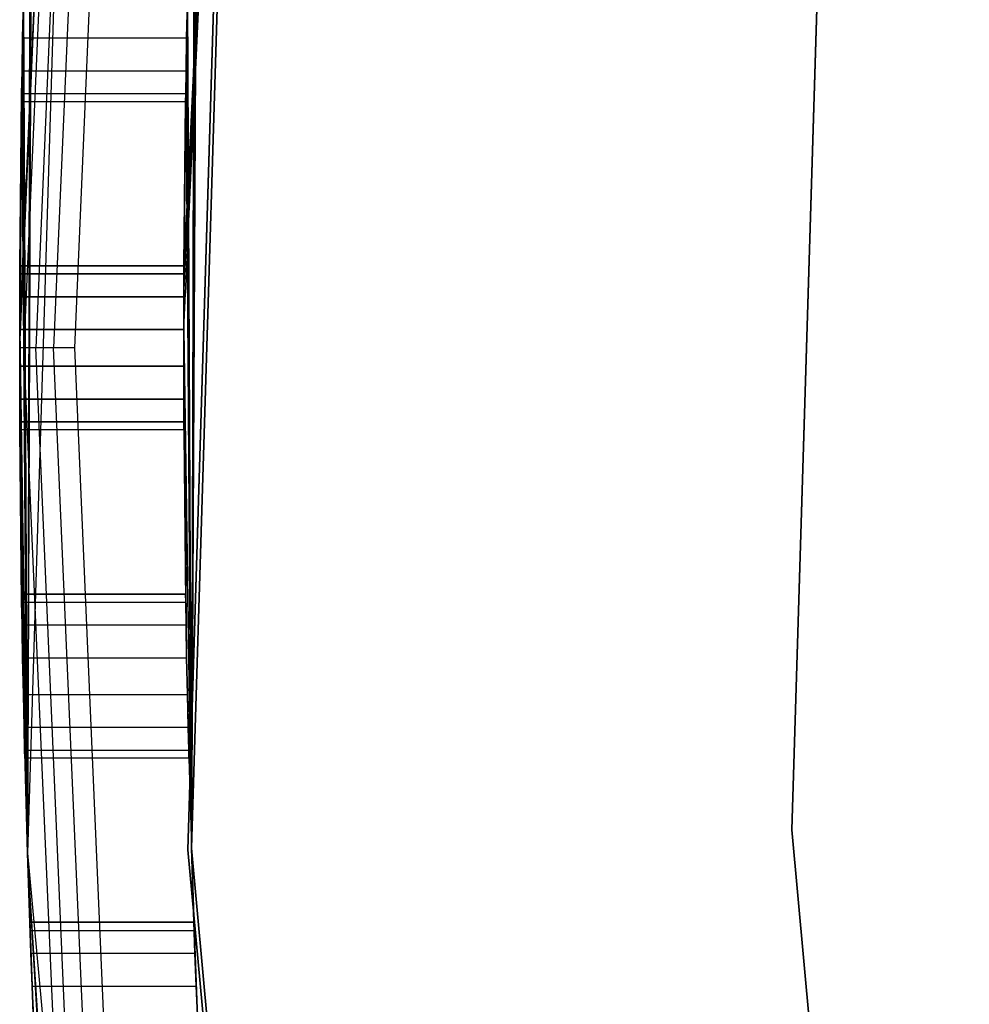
# Model space of a CAD drawing. Extents: x -12.6 to 17.4, y -15 to 15.
# Tile 9 of 27: x -12.55 to -11.682, y -0.6 to 0.3. Entities that reach past the tile are written whole.
import ezdxf

# ---------------------------------------------------------------- set-up
doc = ezdxf.new("R2010")
doc.units = 0
doc.header["$LTSCALE"] = 2.54
doc.layers.get('0').update_dxf_attribs({"color": 13, "linetype": 'CONTINUOUS'})

# ---------------------------------------------------------------- blocks, each defined once
blk = doc.blocks.new('Z_O_ENIE_LID_ROUND_LED_50W')
at = {"color": 0}
for p, q in [((0.21398, 1.38403, 0.44733), (0.15711, -0.46193, 0.44733)), ((0.21398, 1.38403, 0.44733), (0.15711, -0.46193, 0.44733)), ((0.3, 0.01669, 1.99807), (0.36334, 1.37019, 2.34733)), ((0.3, 0.01669, 1.99807), (0.36334, 1.37019, 2.34733)), ((0.30007, 0.04676, 1.98359), (0.36334, 1.37019, 2.34733)), ((0.30007, 0.04676, 1.98359), (0.36334, 1.37019, 2.34733)), ((0.30015, 0.06757, 1.95749), (0.36334, 1.37019, 2.34733)), ((0.30015, 0.06757, 1.95749), (0.36334, 1.37019, 2.34733)), ((0.30269, 0.28331, 1.99807), (0.36334, 1.37019, 2.34733)), ((0.30269, 0.28331, 1.99807), (0.36334, 1.37019, 2.34733)), ((0.30704, -0.45731, 0.44733), (0.36334, 1.37019, 0.44733)), ((0.36334, 1.37019, 2.34733), (0.30704, -0.45731, 2.34733)), ((0.30704, -0.45731, 2.54733), (0.36334, 1.37019, 2.54733)), ((0.36334, 1.37019, 4.84733), (0.30704, -0.45731, 4.84733)), ((0.36334, 1.37019, 4.84733), (0.30704, -0.45731, 4.84733)), ((0.30704, -0.45731, 0.44733), (0.36334, 1.37019, 0.44733)), ((0.30704, -0.45731, 2.54733), (0.36334, 1.37019, 2.54733)), ((0.36334, 1.37019, 2.34733), (0.30704, -0.45731, 2.34733)), ((0.856, -0.44037, 4.59046), (0.91022, 1.31944, 4.59046)), ((0.91022, 1.31944, 3.29046), (0.856, -0.44037, 3.29046)), ((0.856, -0.44037, 4.59046), (0.91022, 1.31944, 4.59046)), ((0.91022, 1.31944, 3.29046), (0.856, -0.44037, 3.29046)), ((0.14999, 0, 4.79733), (0.20707, 1.30734, 4.79733)), ((0.14999, 0, 4.79733), (0.20707, 1.30734, 4.79733)), ((0.15, 0.01669, 1.99807), (0.20707, 1.30734, 4.79733)), ((0.15, 0.01669, 1.99807), (0.20707, 1.30734, 4.79733)), ((0.15267, 0.28331, 1.99807), (0.20707, 1.30734, 4.79733)), ((0.15267, 0.28331, 1.99807), (0.20707, 1.30734, 4.79733)), ((0.21086, 1.307, 4.81646), (0.1538, 0, 4.81646)), ((0.21086, 1.307, 4.81646), (0.1538, 0, 4.81646)), ((0.22166, 1.30606, 4.83268), (0.16464, 0, 4.83268)), ((0.22166, 1.30606, 4.83268), (0.16464, 0, 4.83268)), ((0.23782, 1.30465, 4.84352), (0.18086, 0, 4.84352)), ((0.23782, 1.30465, 4.84352), (0.18086, 0, 4.84352)), ((0.25688, 1.30298, 4.84733), (0.19999, 0, 4.84733)), ((0.25688, 1.30298, 4.84733), (0.19999, 0, 4.84733)), ((0.3128, 0.61669, 0.87421), (0.30704, -0.45731, 0.44733)), ((0.3128, 0.61669, 0.87421), (0.30704, -0.45731, 0.44733)), ((0.16134, 0.58331, 0.87421), (0.15711, -0.46193, 0.44733)), ((0.16134, 0.58331, 0.87421), (0.15711, -0.46193, 0.44733)), ((0.31145, 0.58331, 0.87421), (0.30704, -0.45731, 0.44733)), ((0.31145, 0.58331, 0.87421), (0.30704, -0.45731, 0.44733)), ((0.1602, 0.55324, 0.88869), (0.15711, -0.46193, 0.44733)), ((0.1602, 0.55324, 0.88869), (0.15711, -0.46193, 0.44733)), ((0.30704, -0.45731, 0.44733), (0.3103, 0.55324, 0.88869)), ((0.30704, -0.45731, 0.44733), (0.3103, 0.55324, 0.88869)), ((0.15945, 0.53243, 0.91479), (0.15711, -0.46193, 0.44733)), ((0.15945, 0.53243, 0.91479), (0.15711, -0.46193, 0.44733)), ((0.30954, 0.53243, 0.91479), (0.30704, -0.45731, 0.44733)), ((0.30954, 0.53243, 0.91479), (0.30704, -0.45731, 0.44733)), ((0.15267, 0.28331, 0.87421), (0.15334, 0.31669, 0.87421)), ((0.15334, 0.31669, 1.99807), (0.15267, 0.28331, 1.99807)), ((0.15334, 0.31669, 1.99807), (0.15267, 0.28331, 1.99807)), ((0.15267, 0.28331, 0.87421), (0.15334, 0.31669, 0.87421)), ((0.15334, 0.31669, 0.87421), (0.15711, -0.46193, 0.44733)), ((0.15334, 0.31669, 0.87421), (0.15711, -0.46193, 0.44733)), ((0.30337, 0.31669, 0.87421), (0.30269, 0.28331, 0.87421)), ((0.30269, 0.28331, 1.99807), (0.30337, 0.31669, 1.99807)), ((0.30269, 0.28331, 1.99807), (0.30337, 0.31669, 1.99807)), ((0.30337, 0.31669, 0.87421), (0.30269, 0.28331, 0.87421)), ((0.30337, 0.31669, 0.87421), (0.30704, -0.45731, 0.44733)), ((0.30337, 0.31669, 0.87421), (0.30704, -0.45731, 0.44733)), ((0.15213, 0.25324, 0.88869), (0.15267, 0.28331, 0.87421)), ((0.15267, 0.28331, 1.99807), (0.15213, 0.25324, 1.98359)), ((0.15267, 0.28331, 1.99807), (0.15213, 0.25324, 1.98359)), ((0.15213, 0.25324, 0.88869), (0.15267, 0.28331, 0.87421)), ((0.15267, 0.28331, 0.87421), (0.15711, -0.46193, 0.44733)), ((0.15267, 0.28331, 0.87421), (0.15711, -0.46193, 0.44733)), ((0.15267, 0.28331, 1.99807), (0.30269, 0.28331, 1.99807)), ((0.15267, 0.28331, 1.99807), (0.30269, 0.28331, 1.99807)), ((0.15267, 0.28331, 0.87421), (0.30269, 0.28331, 0.87421)), ((0.15267, 0.28331, 0.87421), (0.30269, 0.28331, 0.87421)), ((0.30269, 0.28331, 1.99807), (0.30015, 0.06757, 1.95749)), ((0.30269, 0.28331, 1.99807), (0.30015, 0.06757, 1.95749)), ((0.30269, 0.28331, 0.87421), (0.30215, 0.25324, 0.88869)), ((0.30215, 0.25324, 1.98359), (0.30269, 0.28331, 1.99807)), ((0.30215, 0.25324, 1.98359), (0.30269, 0.28331, 1.99807)), ((0.30269, 0.28331, 0.87421), (0.30215, 0.25324, 0.88869)), ((0.30269, 0.28331, 0.87421), (0.30704, -0.45731, 0.44733)), ((0.30269, 0.28331, 0.87421), (0.30704, -0.45731, 0.44733)), ((0.15213, 0.25324, 1.98359), (0.15, 0.01669, 1.99807)), ((0.15213, 0.25324, 1.98359), (0.15, 0.01669, 1.99807)), ((0.15179, 0.23243, 0.91479), (0.15213, 0.25324, 0.88869)), ((0.15213, 0.25324, 1.98359), (0.15179, 0.23243, 1.95749)), ((0.15213, 0.25324, 1.98359), (0.15179, 0.23243, 1.95749)), ((0.15179, 0.23243, 0.91479), (0.15213, 0.25324, 0.88869)), ((0.15213, 0.25324, 0.88869), (0.15711, -0.46193, 0.44733)), ((0.15213, 0.25324, 0.88869), (0.15711, -0.46193, 0.44733)), ((0.15213, 0.25324, 1.98359), (0.30215, 0.25324, 1.98359)), ((0.15213, 0.25324, 1.98359), (0.30215, 0.25324, 1.98359)), ((0.15213, 0.25324, 0.88869), (0.30215, 0.25324, 0.88869)), ((0.15213, 0.25324, 0.88869), (0.30215, 0.25324, 0.88869)), ((0.30215, 0.25324, 1.98359), (0.30015, 0.06757, 1.95749)), ((0.30215, 0.25324, 1.98359), (0.30015, 0.06757, 1.95749)), ((0.30215, 0.25324, 1.98359), (0.30018, 0.075, 1.92495)), ((0.30215, 0.25324, 1.98359), (0.30018, 0.075, 1.92495)), ((0.30215, 0.25324, 0.88869), (0.30181, 0.23243, 0.91479)), ((0.30181, 0.23243, 1.95749), (0.30215, 0.25324, 1.98359)), ((0.30181, 0.23243, 1.95749), (0.30215, 0.25324, 1.98359)), ((0.30215, 0.25324, 0.88869), (0.30181, 0.23243, 0.91479)), ((0.30704, -0.45731, 0.44733), (0.30215, 0.25324, 0.88869)), ((0.30704, -0.45731, 0.44733), (0.30215, 0.25324, 0.88869)), ((0.15, 0.01669, 0.87421), (0.15179, 0.23243, 0.91479)), ((0.15179, 0.23243, 1.95749), (0.15, 0.01669, 1.99807)), ((0.15179, 0.23243, 1.95749), (0.15, 0.01669, 1.99807)), ((0.15, 0.01669, 0.87421), (0.15179, 0.23243, 0.91479)), ((0.15179, 0.23243, 1.95749), (0.15006, 0.04676, 1.98359)), ((0.15006, 0.04676, 0.88869), (0.15179, 0.23243, 0.91479)), ((0.15006, 0.04676, 0.88869), (0.15179, 0.23243, 0.91479)), ((0.15179, 0.23243, 1.95749), (0.15006, 0.04676, 1.98359)), ((0.15015, 0.06757, 0.91479), (0.15179, 0.23243, 0.91479)), ((0.15015, 0.06757, 0.91479), (0.15179, 0.23243, 0.91479)), ((0.15015, 0.06757, 1.95749), (0.15179, 0.23243, 1.95749)), ((0.15015, 0.06757, 1.95749), (0.15179, 0.23243, 1.95749)), ((0.15168, 0.225, 0.94733), (0.15179, 0.23243, 0.91479)), ((0.15179, 0.23243, 1.95749), (0.15168, 0.225, 1.92495)), ((0.15179, 0.23243, 1.95749), (0.15168, 0.225, 1.92495)), ((0.15168, 0.225, 0.94733), (0.15179, 0.23243, 0.91479)), ((0.15179, 0.23243, 0.91479), (0.15711, -0.46193, 0.44733)), ((0.15179, 0.23243, 0.91479), (0.15711, -0.46193, 0.44733)), ((0.15179, 0.23243, 1.95749), (0.30181, 0.23243, 1.95749)), ((0.15179, 0.23243, 1.95749), (0.30181, 0.23243, 1.95749)), ((0.15179, 0.23243, 0.91479), (0.30181, 0.23243, 0.91479)), ((0.15179, 0.23243, 0.91479), (0.30181, 0.23243, 0.91479)), ((0.3, 0.01669, 0.87421), (0.30181, 0.23243, 0.91479)), ((0.3, 0.01669, 0.87421), (0.30181, 0.23243, 0.91479)), ((0.30007, 0.04676, 0.88869), (0.30181, 0.23243, 0.91479)), ((0.30007, 0.04676, 0.88869), (0.30181, 0.23243, 0.91479)), ((0.30015, 0.06757, 0.91479), (0.30181, 0.23243, 0.91479)), ((0.30015, 0.06757, 0.91479), (0.30181, 0.23243, 0.91479)), ((0.30181, 0.23243, 1.95749), (0.30018, 0.075, 1.92495)), ((0.30181, 0.23243, 1.95749), (0.30018, 0.075, 1.92495)), ((0.30181, 0.23243, 0.91479), (0.3017, 0.225, 0.94733)), ((0.3017, 0.225, 1.92495), (0.30181, 0.23243, 1.95749)), ((0.3017, 0.225, 1.92495), (0.30181, 0.23243, 1.95749)), ((0.30181, 0.23243, 0.91479), (0.3017, 0.225, 0.94733)), ((0.30181, 0.23243, 0.91479), (0.30704, -0.45731, 0.44733)), ((0.30181, 0.23243, 0.91479), (0.30704, -0.45731, 0.44733)), ((0.15018, 0.075, 0.94733), (0.15168, 0.225, 0.94733)), ((0.15018, 0.075, 0.94733), (0.15168, 0.225, 0.94733)), ((0.15018, 0.075, 1.92495), (0.15168, 0.225, 1.92495)), ((0.15018, 0.075, 1.92495), (0.15168, 0.225, 1.92495)), ((0.15168, 0.225, 1.92495), (0.15168, 0.225, 0.94733)), ((0.3017, 0.225, 1.92495), (0.15168, 0.225, 1.92495)), ((0.3017, 0.225, 0.94733), (0.15168, 0.225, 0.94733)), ((0.15168, 0.225, 1.92495), (0.15168, 0.225, 0.94733)), ((0.3017, 0.225, 1.92495), (0.15168, 0.225, 1.92495)), ((0.3017, 0.225, 0.94733), (0.15168, 0.225, 0.94733)), ((0.30018, 0.075, 0.94733), (0.3017, 0.225, 0.94733)), ((0.3017, 0.225, 1.92495), (0.30018, 0.075, 1.92495)), ((0.30018, 0.075, 0.94733), (0.3017, 0.225, 0.94733)), ((0.3017, 0.225, 1.92495), (0.30018, 0.075, 1.92495)), ((0.3017, 0.225, 0.94733), (0.3017, 0.225, 1.92495)), ((0.3017, 0.225, 0.94733), (0.3017, 0.225, 1.92495)), ((0.15015, 0.06757, 0.91479), (0.15018, 0.075, 0.94733)), ((0.15018, 0.075, 1.92495), (0.15015, 0.06757, 1.95749)), ((0.15018, 0.075, 1.92495), (0.15015, 0.06757, 1.95749)), ((0.15015, 0.06757, 0.91479), (0.15018, 0.075, 0.94733)), ((0.15018, 0.075, 0.94733), (0.15018, 0.075, 1.92495)), ((0.15018, 0.075, 1.92495), (0.30018, 0.075, 1.92495)), ((0.30018, 0.075, 0.94733), (0.15018, 0.075, 0.94733)), ((0.15018, 0.075, 1.92495), (0.30018, 0.075, 1.92495)), ((0.15018, 0.075, 0.94733), (0.15018, 0.075, 1.92495)), ((0.30018, 0.075, 0.94733), (0.15018, 0.075, 0.94733)), ((0.30018, 0.075, 0.94733), (0.30015, 0.06757, 0.91479)), ((0.30015, 0.06757, 1.95749), (0.30018, 0.075, 1.92495)), ((0.30015, 0.06757, 1.95749), (0.30018, 0.075, 1.92495)), ((0.30018, 0.075, 0.94733), (0.30015, 0.06757, 0.91479)), ((0.30018, 0.075, 1.92495), (0.30018, 0.075, 0.94733)), ((0.30018, 0.075, 1.92495), (0.30018, 0.075, 0.94733)), ((0.15006, 0.04676, 0.88869), (0.15015, 0.06757, 0.91479)), ((0.15015, 0.06757, 1.95749), (0.15006, 0.04676, 1.98359)), ((0.15015, 0.06757, 1.95749), (0.15006, 0.04676, 1.98359)), ((0.15006, 0.04676, 0.88869), (0.15015, 0.06757, 0.91479)), ((0.15015, 0.06757, 1.95749), (0.30015, 0.06757, 1.95749)), ((0.15015, 0.06757, 1.95749), (0.30015, 0.06757, 1.95749)), ((0.30015, 0.06757, 0.91479), (0.15015, 0.06757, 0.91479)), ((0.30015, 0.06757, 0.91479), (0.15015, 0.06757, 0.91479)), ((0.30015, 0.06757, 0.91479), (0.30007, 0.04676, 0.88869)), ((0.30007, 0.04676, 1.98359), (0.30015, 0.06757, 1.95749)), ((0.30007, 0.04676, 1.98359), (0.30015, 0.06757, 1.95749)), ((0.30015, 0.06757, 0.91479), (0.30007, 0.04676, 0.88869)), ((0.15006, 0.04676, 1.98359), (0.15, 0.01669, 1.99807)), ((0.15, 0.01669, 0.87421), (0.15006, 0.04676, 0.88869)), ((0.15006, 0.04676, 1.98359), (0.15, 0.01669, 1.99807)), ((0.15, 0.01669, 0.87421), (0.15006, 0.04676, 0.88869)), ((0.15006, 0.04676, 1.98359), (0.30007, 0.04676, 1.98359)), ((0.15006, 0.04676, 1.98359), (0.30007, 0.04676, 1.98359)), ((0.30007, 0.04676, 0.88869), (0.15006, 0.04676, 0.88869)), ((0.30007, 0.04676, 0.88869), (0.15006, 0.04676, 0.88869)), ((0.30007, 0.04676, 0.88869), (0.3, 0.01669, 0.87421)), ((0.3, 0.01669, 1.99807), (0.30007, 0.04676, 1.98359)), ((0.3, 0.01669, 1.99807), (0.30007, 0.04676, 1.98359)), ((0.30007, 0.04676, 0.88869), (0.3, 0.01669, 0.87421)), ((0.15, 0.01669, 1.99807), (0.14999, 0, 4.79733)), ((0.15, 0.01669, 1.99807), (0.14999, 0, 4.79733)), ((0.15, -0.01669, 0.87421), (0.15, 0.01669, 0.87421)), ((0.15, 0.01669, 0.87421), (0.15711, -0.46193, 0.44733)), ((0.15, 0.01669, 0.87421), (0.15711, -0.46193, 0.44733)), ((0.15, 0.01669, 1.99807), (0.15, -0.01669, 1.99807)), ((0.15, 0.01669, 1.99807), (0.15, -0.01669, 1.99807)), ((0.15, 0.01669, 1.99807), (0.3, 0.01669, 1.99807)), ((0.15, 0.01669, 1.99807), (0.3, 0.01669, 1.99807)), ((0.3, 0.01669, 0.87421), (0.15, 0.01669, 0.87421)), ((0.15, -0.01669, 0.87421), (0.15, 0.01669, 0.87421)), ((0.3, 0.01669, 0.87421), (0.15, 0.01669, 0.87421)), ((0.3, 0.01669, 0.87421), (0.30704, -0.45731, 0.44733)), ((0.3, 0.01669, 0.87421), (0.30704, -0.45731, 0.44733)), ((0.3, 0.01669, 0.87421), (0.3, -0.01669, 0.87421)), ((0.3, -0.01669, 1.99807), (0.3, 0.01669, 1.99807)), ((0.3, 0.01669, 1.99807), (0.30704, -0.45731, 2.34733)), ((0.3, 0.01669, 1.99807), (0.30704, -0.45731, 2.34733)), ((0.3, -0.01669, 1.99807), (0.3, 0.01669, 1.99807)), ((0.3, 0.01669, 0.87421), (0.3, -0.01669, 0.87421)), ((0.15, -0.01669, 1.99807), (0.14999, 0, 4.79733)), ((0.15, -0.01669, 1.99807), (0.14999, 0, 4.79733)), ((0.15711, -0.46193, 4.79733), (0.14999, 0, 4.79733)), ((0.15711, -0.46193, 4.79733), (0.14999, 0, 4.79733)), ((0.1538, 0, 4.81646), (0.14999, 0, 4.79733)), ((0.1538, 0, 4.81646), (0.14999, 0, 4.79733)), ((0.15711, -0.46193, 4.79733), (0.1538, 0, 4.81646)), ((0.15711, -0.46193, 4.79733), (0.1538, 0, 4.81646)), ((0.21086, -1.307, 4.81646), (0.1538, 0, 4.81646)), ((0.21086, -1.307, 4.81646), (0.1538, 0, 4.81646)), ((0.16464, 0, 4.83268), (0.1538, 0, 4.81646)), ((0.16464, 0, 4.83268), (0.1538, 0, 4.81646)), ((0.22166, -1.30606, 4.83268), (0.16464, 0, 4.83268)), ((0.22166, -1.30606, 4.83268), (0.16464, 0, 4.83268)), ((0.18086, 0, 4.84352), (0.16464, 0, 4.83268)), ((0.18086, 0, 4.84352), (0.16464, 0, 4.83268)), ((0.23782, -1.30465, 4.84352), (0.18086, 0, 4.84352)), ((0.23782, -1.30465, 4.84352), (0.18086, 0, 4.84352)), ((0.19999, 0, 4.84733), (0.18086, 0, 4.84352)), ((0.19999, 0, 4.84733), (0.18086, 0, 4.84352)), ((0.19999, 0, 4.84733), (0.25688, -1.30298, 4.84733)), ((0.19999, 0, 4.84733), (0.25688, -1.30298, 4.84733)), ((0.15213, -0.25324, 0.88869), (0.15, -0.01669, 0.87421)), ((0.15, -0.01669, 0.87421), (0.15711, -0.46193, 0.44733)), ((0.15213, -0.25324, 0.88869), (0.15, -0.01669, 0.87421)), ((0.15179, -0.23243, 0.91479), (0.15, -0.01669, 0.87421)), ((0.15179, -0.23243, 0.91479), (0.15, -0.01669, 0.87421)), ((0.15006, -0.04676, 0.88869), (0.15, -0.01669, 0.87421)), ((0.15, -0.01669, 0.87421), (0.15711, -0.46193, 0.44733)), ((0.15, -0.01669, 1.99807), (0.15711, -0.46193, 4.79733)), ((0.15, -0.01669, 1.99807), (0.15711, -0.46193, 4.79733)), ((0.15, -0.01669, 1.99807), (0.15006, -0.04676, 1.98359)), ((0.3, -0.01669, 1.99807), (0.15, -0.01669, 1.99807)), ((0.15, -0.01669, 1.99807), (0.15006, -0.04676, 1.98359)), ((0.3, -0.01669, 1.99807), (0.15, -0.01669, 1.99807)), ((0.15, -0.01669, 0.87421), (0.3, -0.01669, 0.87421)), ((0.15006, -0.04676, 0.88869), (0.15, -0.01669, 0.87421)), ((0.15, -0.01669, 0.87421), (0.3, -0.01669, 0.87421)), ((0.3, -0.01669, 0.87421), (0.30704, -0.45731, 0.44733)), ((0.30215, -0.25324, 0.88869), (0.3, -0.01669, 0.87421)), ((0.3, -0.01669, 0.87421), (0.30181, -0.23243, 0.91479)), ((0.30215, -0.25324, 0.88869), (0.3, -0.01669, 0.87421)), ((0.30269, -0.28331, 0.87421), (0.3, -0.01669, 0.87421)), ((0.30269, -0.28331, 0.87421), (0.3, -0.01669, 0.87421)), ((0.3, -0.01669, 0.87421), (0.30704, -0.45731, 0.44733)), ((0.30215, -0.25324, 1.98359), (0.3, -0.01669, 1.99807)), ((0.3, -0.01669, 1.99807), (0.30269, -0.28331, 1.99807)), ((0.30215, -0.25324, 1.98359), (0.3, -0.01669, 1.99807)), ((0.30181, -0.23243, 1.95749), (0.3, -0.01669, 1.99807)), ((0.30181, -0.23243, 1.95749), (0.3, -0.01669, 1.99807)), ((0.30007, -0.04676, 1.98359), (0.3, -0.01669, 1.99807)), ((0.3, -0.01669, 0.87421), (0.30007, -0.04676, 0.88869)), ((0.3, -0.01669, 0.87421), (0.30181, -0.23243, 0.91479)), ((0.3, -0.01669, 1.99807), (0.30269, -0.28331, 1.99807)), ((0.3, -0.01669, 1.99807), (0.30704, -0.45731, 2.34733)), ((0.3, -0.01669, 1.99807), (0.30704, -0.45731, 2.34733)), ((0.30007, -0.04676, 1.98359), (0.3, -0.01669, 1.99807)), ((0.3, -0.01669, 0.87421), (0.30007, -0.04676, 0.88869)), ((0.15179, -0.23243, 0.91479), (0.15006, -0.04676, 0.88869)), ((0.15179, -0.23243, 0.91479), (0.15006, -0.04676, 0.88869)), ((0.15015, -0.06757, 0.91479), (0.15006, -0.04676, 0.88869)), ((0.15006, -0.04676, 1.98359), (0.15711, -0.46193, 4.79733)), ((0.15006, -0.04676, 1.98359), (0.15711, -0.46193, 4.79733)), ((0.15006, -0.04676, 1.98359), (0.15015, -0.06757, 1.95749)), ((0.30007, -0.04676, 1.98359), (0.15006, -0.04676, 1.98359)), ((0.15006, -0.04676, 1.98359), (0.15015, -0.06757, 1.95749)), ((0.30007, -0.04676, 1.98359), (0.15006, -0.04676, 1.98359)), ((0.15006, -0.04676, 0.88869), (0.30007, -0.04676, 0.88869)), ((0.15015, -0.06757, 0.91479), (0.15006, -0.04676, 0.88869)), ((0.15006, -0.04676, 0.88869), (0.30007, -0.04676, 0.88869)), ((0.30181, -0.23243, 1.95749), (0.30007, -0.04676, 1.98359)), ((0.30007, -0.04676, 0.88869), (0.30181, -0.23243, 0.91479)), ((0.30007, -0.04676, 0.88869), (0.30181, -0.23243, 0.91479)), ((0.30007, -0.04676, 0.88869), (0.30015, -0.06757, 0.91479)), ((0.30015, -0.06757, 1.95749), (0.30007, -0.04676, 1.98359)), ((0.30181, -0.23243, 1.95749), (0.30007, -0.04676, 1.98359)), ((0.30015, -0.06757, 1.95749), (0.30007, -0.04676, 1.98359)), ((0.30007, -0.04676, 0.88869), (0.30015, -0.06757, 0.91479)), ((0.15018, -0.075, 0.94733), (0.15015, -0.06757, 0.91479)), ((0.15015, -0.06757, 0.91479), (0.15179, -0.23243, 0.91479)), ((0.15015, -0.06757, 0.91479), (0.15179, -0.23243, 0.91479)), ((0.15015, -0.06757, 1.95749), (0.15018, -0.075, 1.92495)), ((0.15711, -0.46193, 4.79733), (0.15015, -0.06757, 1.95749)), ((0.15711, -0.46193, 4.79733), (0.15015, -0.06757, 1.95749)), ((0.30015, -0.06757, 1.95749), (0.15015, -0.06757, 1.95749)), ((0.15015, -0.06757, 1.95749), (0.15018, -0.075, 1.92495)), ((0.30015, -0.06757, 1.95749), (0.15015, -0.06757, 1.95749)), ((0.15015, -0.06757, 0.91479), (0.30015, -0.06757, 0.91479)), ((0.15018, -0.075, 0.94733), (0.15015, -0.06757, 0.91479)), ((0.15015, -0.06757, 0.91479), (0.30015, -0.06757, 0.91479)), ((0.30015, -0.06757, 0.91479), (0.30181, -0.23243, 0.91479)), ((0.30015, -0.06757, 0.91479), (0.30181, -0.23243, 0.91479)), ((0.30015, -0.06757, 0.91479), (0.30018, -0.075, 0.94733)), ((0.30018, -0.075, 1.92495), (0.30015, -0.06757, 1.95749)), ((0.30015, -0.06757, 1.95749), (0.30181, -0.23243, 1.95749)), ((0.30015, -0.06757, 1.95749), (0.30181, -0.23243, 1.95749)), ((0.30018, -0.075, 1.92495), (0.30015, -0.06757, 1.95749)), ((0.30015, -0.06757, 0.91479), (0.30018, -0.075, 0.94733)), ((0.15179, -0.23243, 1.95749), (0.15018, -0.075, 1.92495)), ((0.15018, -0.075, 1.92495), (0.15168, -0.225, 1.92495)), ((0.15018, -0.075, 0.94733), (0.15168, -0.225, 0.94733)), ((0.15018, -0.075, 1.92495), (0.15168, -0.225, 1.92495)), ((0.15018, -0.075, 1.92495), (0.15018, -0.075, 0.94733)), ((0.15018, -0.075, 0.94733), (0.15168, -0.225, 0.94733)), ((0.15018, -0.075, 1.92495), (0.15711, -0.46193, 4.79733)), ((0.15213, -0.25324, 1.98359), (0.15018, -0.075, 1.92495)), ((0.15179, -0.23243, 1.95749), (0.15018, -0.075, 1.92495)), ((0.15213, -0.25324, 1.98359), (0.15018, -0.075, 1.92495)), ((0.15267, -0.28331, 1.99807), (0.15018, -0.075, 1.92495)), ((0.15267, -0.28331, 1.99807), (0.15018, -0.075, 1.92495)), ((0.15018, -0.075, 1.92495), (0.15711, -0.46193, 4.79733)), ((0.30018, -0.075, 1.92495), (0.15018, -0.075, 1.92495)), ((0.30018, -0.075, 0.94733), (0.15018, -0.075, 0.94733)), ((0.15018, -0.075, 1.92495), (0.15018, -0.075, 0.94733)), ((0.30018, -0.075, 1.92495), (0.15018, -0.075, 1.92495)), ((0.30018, -0.075, 0.94733), (0.15018, -0.075, 0.94733)), ((0.30018, -0.075, 0.94733), (0.3017, -0.225, 0.94733)), ((0.30018, -0.075, 0.94733), (0.3017, -0.225, 0.94733)), ((0.30018, -0.075, 0.94733), (0.30018, -0.075, 1.92495)), ((0.30018, -0.075, 1.92495), (0.3017, -0.225, 1.92495)), ((0.30018, -0.075, 1.92495), (0.3017, -0.225, 1.92495)), ((0.30018, -0.075, 0.94733), (0.30018, -0.075, 1.92495)), ((0.15168, -0.225, 1.92495), (0.15179, -0.23243, 1.95749)), ((0.15179, -0.23243, 0.91479), (0.15168, -0.225, 0.94733)), ((0.15168, -0.225, 0.94733), (0.15168, -0.225, 1.92495)), ((0.15168, -0.225, 1.92495), (0.15179, -0.23243, 1.95749)), ((0.15168, -0.225, 1.92495), (0.3017, -0.225, 1.92495)), ((0.15179, -0.23243, 0.91479), (0.15168, -0.225, 0.94733)), ((0.3017, -0.225, 0.94733), (0.15168, -0.225, 0.94733)), ((0.15168, -0.225, 1.92495), (0.3017, -0.225, 1.92495)), ((0.15168, -0.225, 0.94733), (0.15168, -0.225, 1.92495)), ((0.3017, -0.225, 0.94733), (0.15168, -0.225, 0.94733)), ((0.3017, -0.225, 0.94733), (0.30181, -0.23243, 0.91479)), ((0.3017, -0.225, 1.92495), (0.3017, -0.225, 0.94733)), ((0.30181, -0.23243, 1.95749), (0.3017, -0.225, 1.92495)), ((0.30181, -0.23243, 1.95749), (0.3017, -0.225, 1.92495)), ((0.3017, -0.225, 0.94733), (0.30181, -0.23243, 0.91479)), ((0.3017, -0.225, 1.92495), (0.3017, -0.225, 0.94733)), ((0.15213, -0.25324, 0.88869), (0.15179, -0.23243, 0.91479)), ((0.15179, -0.23243, 1.95749), (0.15213, -0.25324, 1.98359)), ((0.15179, -0.23243, 1.95749), (0.15213, -0.25324, 1.98359)), ((0.15179, -0.23243, 1.95749), (0.30181, -0.23243, 1.95749)), ((0.15179, -0.23243, 1.95749), (0.30181, -0.23243, 1.95749)), ((0.15179, -0.23243, 0.91479), (0.30181, -0.23243, 0.91479)), ((0.15213, -0.25324, 0.88869), (0.15179, -0.23243, 0.91479)), ((0.15179, -0.23243, 0.91479), (0.30181, -0.23243, 0.91479)), ((0.30181, -0.23243, 0.91479), (0.30215, -0.25324, 0.88869)), ((0.30215, -0.25324, 1.98359), (0.30181, -0.23243, 1.95749)), ((0.30215, -0.25324, 1.98359), (0.30181, -0.23243, 1.95749)), ((0.30181, -0.23243, 0.91479), (0.30215, -0.25324, 0.88869)), ((0.15267, -0.28331, 0.87421), (0.15213, -0.25324, 0.88869)), ((0.15213, -0.25324, 0.88869), (0.15711, -0.46193, 0.44733)), ((0.15213, -0.25324, 0.88869), (0.15711, -0.46193, 0.44733)), ((0.15213, -0.25324, 1.98359), (0.15267, -0.28331, 1.99807)), ((0.15213, -0.25324, 1.98359), (0.15267, -0.28331, 1.99807)), ((0.15213, -0.25324, 1.98359), (0.30215, -0.25324, 1.98359)), ((0.15213, -0.25324, 1.98359), (0.30215, -0.25324, 1.98359)), ((0.15213, -0.25324, 0.88869), (0.30215, -0.25324, 0.88869)), ((0.15267, -0.28331, 0.87421), (0.15213, -0.25324, 0.88869)), ((0.15213, -0.25324, 0.88869), (0.30215, -0.25324, 0.88869)), ((0.30215, -0.25324, 0.88869), (0.30269, -0.28331, 0.87421)), ((0.30269, -0.28331, 1.99807), (0.30215, -0.25324, 1.98359)), ((0.30269, -0.28331, 1.99807), (0.30215, -0.25324, 1.98359)), ((0.30215, -0.25324, 0.88869), (0.30269, -0.28331, 0.87421)), ((0.15334, -0.31669, 0.87421), (0.15267, -0.28331, 0.87421)), ((0.15267, -0.28331, 0.87421), (0.15711, -0.46193, 0.44733)), ((0.15267, -0.28331, 0.87421), (0.15711, -0.46193, 0.44733)), ((0.15267, -0.28331, 1.99807), (0.15711, -0.46193, 4.79733)), ((0.15267, -0.28331, 1.99807), (0.15711, -0.46193, 4.79733)), ((0.15267, -0.28331, 1.99807), (0.15334, -0.31669, 1.99807)), ((0.15267, -0.28331, 1.99807), (0.15334, -0.31669, 1.99807)), ((0.15267, -0.28331, 1.99807), (0.30269, -0.28331, 1.99807)), ((0.15267, -0.28331, 1.99807), (0.30269, -0.28331, 1.99807)), ((0.15267, -0.28331, 0.87421), (0.30269, -0.28331, 0.87421)), ((0.15334, -0.31669, 0.87421), (0.15267, -0.28331, 0.87421)), ((0.15267, -0.28331, 0.87421), (0.30269, -0.28331, 0.87421)), ((0.30269, -0.28331, 0.87421), (0.30704, -0.45731, 0.44733)), ((0.30269, -0.28331, 0.87421), (0.30704, -0.45731, 0.44733)), ((0.30269, -0.28331, 0.87421), (0.30337, -0.31669, 0.87421)), ((0.30337, -0.31669, 1.99807), (0.30269, -0.28331, 1.99807)), ((0.30269, -0.28331, 1.99807), (0.30704, -0.45731, 2.34733)), ((0.30269, -0.28331, 1.99807), (0.30704, -0.45731, 2.34733)), ((0.30337, -0.31669, 1.99807), (0.30269, -0.28331, 1.99807)), ((0.30269, -0.28331, 0.87421), (0.30337, -0.31669, 0.87421)), ((0.154, -0.34676, 0.88869), (0.15334, -0.31669, 0.87421)), ((0.15334, -0.31669, 0.87421), (0.15711, -0.46193, 0.44733)), ((0.15334, -0.31669, 0.87421), (0.15711, -0.46193, 0.44733)), ((0.15334, -0.31669, 1.99807), (0.15711, -0.46193, 4.79733)), ((0.15334, -0.31669, 1.99807), (0.15711, -0.46193, 4.79733)), ((0.15334, -0.31669, 1.99807), (0.154, -0.34676, 1.98359)), ((0.15334, -0.31669, 1.99807), (0.154, -0.34676, 1.98359)), ((0.15334, -0.31669, 1.99807), (0.30337, -0.31669, 1.99807)), ((0.15334, -0.31669, 1.99807), (0.30337, -0.31669, 1.99807)), ((0.15334, -0.31669, 0.87421), (0.30337, -0.31669, 0.87421)), ((0.154, -0.34676, 0.88869), (0.15334, -0.31669, 0.87421)), ((0.15334, -0.31669, 0.87421), (0.30337, -0.31669, 0.87421)), ((0.30337, -0.31669, 0.87421), (0.30704, -0.45731, 0.44733)), ((0.30337, -0.31669, 0.87421), (0.30704, -0.45731, 0.44733)), ((0.30337, -0.31669, 0.87421), (0.30404, -0.34676, 0.88869)), ((0.30404, -0.34676, 1.98359), (0.30337, -0.31669, 1.99807)), ((0.30337, -0.31669, 1.99807), (0.30704, -0.45731, 2.34733)), ((0.30337, -0.31669, 1.99807), (0.30704, -0.45731, 2.34733)), ((0.30404, -0.34676, 1.98359), (0.30337, -0.31669, 1.99807)), ((0.30337, -0.31669, 0.87421), (0.30404, -0.34676, 0.88869)), ((0.1545, -0.36757, 0.91479), (0.154, -0.34676, 0.88869)), ((0.154, -0.34676, 0.88869), (0.15711, -0.46193, 0.44733)), ((0.154, -0.34676, 0.88869), (0.15711, -0.46193, 0.44733)), ((0.154, -0.34676, 1.98359), (0.1545, -0.36757, 1.95749)), ((0.15711, -0.46193, 4.79733), (0.154, -0.34676, 1.98359)), ((0.15711, -0.46193, 4.79733), (0.154, -0.34676, 1.98359)), ((0.154, -0.34676, 1.98359), (0.1545, -0.36757, 1.95749)), ((0.154, -0.34676, 1.98359), (0.30404, -0.34676, 1.98359)), ((0.154, -0.34676, 1.98359), (0.30404, -0.34676, 1.98359)), ((0.154, -0.34676, 0.88869), (0.30404, -0.34676, 0.88869)), ((0.1545, -0.36757, 0.91479), (0.154, -0.34676, 0.88869)), ((0.154, -0.34676, 0.88869), (0.30404, -0.34676, 0.88869)), ((0.30404, -0.34676, 0.88869), (0.30704, -0.45731, 0.44733)), ((0.30404, -0.34676, 0.88869), (0.30454, -0.36757, 0.91479)), ((0.30404, -0.34676, 0.88869), (0.30704, -0.45731, 0.44733)), ((0.30454, -0.36757, 1.95749), (0.30404, -0.34676, 1.98359)), ((0.30404, -0.34676, 1.98359), (0.30704, -0.45731, 2.34733)), ((0.30404, -0.34676, 1.98359), (0.30704, -0.45731, 2.34733)), ((0.30454, -0.36757, 1.95749), (0.30404, -0.34676, 1.98359)), ((0.30404, -0.34676, 0.88869), (0.30454, -0.36757, 0.91479)), ((0.15468, -0.375, 0.94733), (0.1545, -0.36757, 0.91479)), ((0.1545, -0.36757, 0.91479), (0.15711, -0.46193, 0.44733)), ((0.1545, -0.36757, 0.91479), (0.15711, -0.46193, 0.44733)), ((0.1545, -0.36757, 1.95749), (0.15711, -0.46193, 4.79733)), ((0.1545, -0.36757, 1.95749), (0.15468, -0.375, 1.92495)), ((0.1545, -0.36757, 1.95749), (0.15711, -0.46193, 4.79733)), ((0.1545, -0.36757, 1.95749), (0.15468, -0.375, 1.92495)), ((0.1545, -0.36757, 1.95749), (0.30454, -0.36757, 1.95749)), ((0.1545, -0.36757, 1.95749), (0.30454, -0.36757, 1.95749)), ((0.1545, -0.36757, 0.91479), (0.30454, -0.36757, 0.91479)), ((0.15468, -0.375, 0.94733), (0.1545, -0.36757, 0.91479)), ((0.1545, -0.36757, 0.91479), (0.30454, -0.36757, 0.91479)), ((0.30454, -0.36757, 0.91479), (0.30704, -0.45731, 0.44733)), ((0.30454, -0.36757, 0.91479), (0.30704, -0.45731, 0.44733)), ((0.30454, -0.36757, 0.91479), (0.30473, -0.375, 0.94733)), ((0.30473, -0.375, 1.92495), (0.30454, -0.36757, 1.95749)), ((0.30454, -0.36757, 1.95749), (0.30704, -0.45731, 2.34733)), ((0.30454, -0.36757, 1.95749), (0.30704, -0.45731, 2.34733)), ((0.30473, -0.375, 1.92495), (0.30454, -0.36757, 1.95749)), ((0.30454, -0.36757, 0.91479), (0.30473, -0.375, 0.94733)), ((0.15468, -0.375, 0.94733), (0.15711, -0.46193, 0.44733)), ((0.15468, -0.375, 1.92495), (0.15711, -0.46193, 4.79733)), ((0.15468, -0.375, 1.92495), (0.15468, -0.375, 0.94733)), ((0.15468, -0.375, 0.94733), (0.15711, -0.46193, 0.44733)), ((0.15468, -0.375, 1.92495), (0.15711, -0.46193, 4.79733)), ((0.30473, -0.375, 1.92495), (0.15468, -0.375, 1.92495)), ((0.30473, -0.375, 0.94733), (0.15468, -0.375, 0.94733)), ((0.15468, -0.375, 1.92495), (0.15468, -0.375, 0.94733)), ((0.30473, -0.375, 1.92495), (0.15468, -0.375, 1.92495)), ((0.30473, -0.375, 0.94733), (0.15468, -0.375, 0.94733)), ((0.30473, -0.375, 0.94733), (0.30704, -0.45731, 0.44733)), ((0.30473, -0.375, 0.94733), (0.30704, -0.45731, 0.44733)), ((0.30473, -0.375, 0.94733), (0.30473, -0.375, 1.92495)), ((0.30473, -0.375, 1.92495), (0.30704, -0.45731, 2.34733)), ((0.30473, -0.375, 1.92495), (0.30704, -0.45731, 2.34733)), ((0.30473, -0.375, 0.94733), (0.30473, -0.375, 1.92495)), ((1.01845, -2.1935, 4.59046), (0.856, -0.44037, 4.59046)), ((0.856, -0.44037, 4.59046), (0.856, -0.44037, 3.29046)), ((0.856, -0.44037, 3.29046), (1.01845, -2.1935, 3.29046)), ((0.856, -0.44037, 4.59046), (0.856, -0.44037, 3.29046)), ((1.01845, -2.1935, 4.59046), (0.856, -0.44037, 4.59046)), ((0.856, -0.44037, 3.29046), (1.01845, -2.1935, 3.29046)), ((0.30928, -0.525, 0.94733), (0.30704, -0.45731, 0.44733)), ((0.30704, -0.45731, 0.44733), (0.30704, -0.45731, 2.34733)), ((0.30704, -0.45731, 2.34733), (0.30928, -0.525, 1.92495)), ((0.30928, -0.525, 0.94733), (0.30704, -0.45731, 0.44733)), ((0.30954, -0.53243, 0.91479), (0.30704, -0.45731, 0.44733)), ((0.30954, -0.53243, 0.91479), (0.30704, -0.45731, 0.44733)), ((0.3103, -0.55324, 0.88869), (0.30704, -0.45731, 0.44733)), ((0.31145, -0.58331, 0.87421), (0.30704, -0.45731, 0.44733)), ((0.3103, -0.55324, 0.88869), (0.30704, -0.45731, 0.44733)), ((0.31145, -0.58331, 0.87421), (0.30704, -0.45731, 0.44733)), ((0.3128, -0.61669, 0.87421), (0.30704, -0.45731, 0.44733)), ((0.3128, -0.61669, 0.87421), (0.30704, -0.45731, 0.44733)), ((0.47574, -2.27787, 0.44733), (0.30704, -0.45731, 0.44733)), ((0.3103, -0.55324, 1.98359), (0.30704, -0.45731, 2.34733)), ((0.30704, -0.45731, 2.34733), (0.31145, -0.58331, 1.99807)), ((0.3103, -0.55324, 1.98359), (0.30704, -0.45731, 2.34733)), ((0.30954, -0.53243, 1.95749), (0.30704, -0.45731, 2.34733)), ((0.30954, -0.53243, 1.95749), (0.30704, -0.45731, 2.34733)), ((0.30704, -0.45731, 2.34733), (0.30928, -0.525, 1.92495)), ((0.31408, -0.64676, 1.98359), (0.30704, -0.45731, 2.34733)), ((0.30704, -0.45731, 2.34733), (0.47574, -2.27787, 2.34733)), ((0.31408, -0.64676, 1.98359), (0.30704, -0.45731, 2.34733)), ((0.3128, -0.61669, 1.99807), (0.30704, -0.45731, 2.34733)), ((0.3128, -0.61669, 1.99807), (0.30704, -0.45731, 2.34733)), ((0.30704, -0.45731, 2.34733), (0.31145, -0.58331, 1.99807)), ((0.30704, -0.45731, 0.44733), (0.30704, -0.45731, 2.34733)), ((0.47574, -2.27787, 2.54733), (0.30704, -0.45731, 2.54733)), ((0.30704, -0.45731, 2.54733), (0.30704, -0.45731, 4.84733)), ((0.30704, -0.45731, 4.84733), (0.47574, -2.27787, 4.84733)), ((0.30704, -0.45731, 2.54733), (0.30704, -0.45731, 4.84733)), ((0.30704, -0.45731, 4.84733), (0.47574, -2.27787, 4.84733)), ((0.47574, -2.27787, 0.44733), (0.30704, -0.45731, 0.44733)), ((0.47574, -2.27787, 2.54733), (0.30704, -0.45731, 2.54733)), ((0.30704, -0.45731, 2.34733), (0.47574, -2.27787, 2.34733)), ((0.15711, -0.46193, 0.44733), (0.15711, -0.46193, 4.79733)), ((0.15711, -0.46193, 4.79733), (0.1602, -0.55324, 1.98359)), ((0.15711, -0.46193, 4.79733), (0.15918, -0.525, 1.92495)), ((0.16394, -0.64676, 0.88869), (0.15711, -0.46193, 0.44733)), ((0.15711, -0.46193, 0.44733), (0.32751, -2.30087, 0.44733)), ((0.16394, -0.64676, 0.88869), (0.15711, -0.46193, 0.44733)), ((0.16267, -0.61669, 0.87421), (0.15711, -0.46193, 0.44733)), ((0.16267, -0.61669, 0.87421), (0.15711, -0.46193, 0.44733)), ((0.16134, -0.58331, 0.87421), (0.15711, -0.46193, 0.44733)), ((0.1602, -0.55324, 0.88869), (0.15711, -0.46193, 0.44733)), ((0.16134, -0.58331, 0.87421), (0.15711, -0.46193, 0.44733)), ((0.1602, -0.55324, 0.88869), (0.15711, -0.46193, 0.44733)), ((0.15945, -0.53243, 0.91479), (0.15711, -0.46193, 0.44733)), ((0.15945, -0.53243, 0.91479), (0.15711, -0.46193, 0.44733)), ((0.15918, -0.525, 0.94733), (0.15711, -0.46193, 0.44733)), ((0.15711, -0.46193, 0.44733), (0.15711, -0.46193, 4.79733)), ((0.15918, -0.525, 0.94733), (0.15711, -0.46193, 0.44733)), ((0.15711, -0.46193, 4.79733), (0.15918, -0.525, 1.92495)), ((0.20707, -1.30734, 4.79733), (0.15711, -0.46193, 4.79733)), ((0.15711, -0.46193, 4.79733), (0.16134, -0.58331, 1.99807)), ((0.15711, -0.46193, 4.79733), (0.16134, -0.58331, 1.99807)), ((0.15711, -0.46193, 4.79733), (0.1602, -0.55324, 1.98359)), ((0.15711, -0.46193, 0.44733), (0.32751, -2.30087, 0.44733)), ((0.20707, -1.30734, 4.79733), (0.15711, -0.46193, 4.79733)), ((0.21086, -1.307, 4.81646), (0.15711, -0.46193, 4.79733)), ((0.21086, -1.307, 4.81646), (0.15711, -0.46193, 4.79733)), ((0.15918, -0.525, 1.92495), (0.15945, -0.53243, 1.95749)), ((0.15945, -0.53243, 0.91479), (0.15918, -0.525, 0.94733)), ((0.15918, -0.525, 0.94733), (0.15918, -0.525, 1.92495)), ((0.15918, -0.525, 1.92495), (0.15945, -0.53243, 1.95749)), ((0.15918, -0.525, 1.92495), (0.30928, -0.525, 1.92495)), ((0.15945, -0.53243, 0.91479), (0.15918, -0.525, 0.94733)), ((0.30928, -0.525, 0.94733), (0.15918, -0.525, 0.94733)), ((0.15918, -0.525, 1.92495), (0.30928, -0.525, 1.92495)), ((0.15918, -0.525, 0.94733), (0.15918, -0.525, 1.92495)), ((0.30928, -0.525, 0.94733), (0.15918, -0.525, 0.94733)), ((0.30928, -0.525, 1.92495), (0.30928, -0.525, 0.94733)), ((0.30928, -0.525, 0.94733), (0.30954, -0.53243, 0.91479)), ((0.30954, -0.53243, 1.95749), (0.30928, -0.525, 1.92495)), ((0.30954, -0.53243, 1.95749), (0.30928, -0.525, 1.92495)), ((0.30928, -0.525, 0.94733), (0.30954, -0.53243, 0.91479)), ((0.30928, -0.525, 1.92495), (0.30928, -0.525, 0.94733)), ((0.15945, -0.53243, 1.95749), (0.1602, -0.55324, 1.98359)), ((0.1602, -0.55324, 0.88869), (0.15945, -0.53243, 0.91479)), ((0.15945, -0.53243, 1.95749), (0.1602, -0.55324, 1.98359)), ((0.15945, -0.53243, 1.95749), (0.30954, -0.53243, 1.95749)), ((0.15945, -0.53243, 1.95749), (0.30954, -0.53243, 1.95749)), ((0.15945, -0.53243, 0.91479), (0.30954, -0.53243, 0.91479)), ((0.1602, -0.55324, 0.88869), (0.15945, -0.53243, 0.91479)), ((0.15945, -0.53243, 0.91479), (0.30954, -0.53243, 0.91479)), ((0.30954, -0.53243, 0.91479), (0.3103, -0.55324, 0.88869)), ((0.3103, -0.55324, 1.98359), (0.30954, -0.53243, 1.95749)), ((0.3103, -0.55324, 1.98359), (0.30954, -0.53243, 1.95749)), ((0.30954, -0.53243, 0.91479), (0.3103, -0.55324, 0.88869)), ((0.16134, -0.58331, 0.87421), (0.1602, -0.55324, 0.88869)), ((0.1602, -0.55324, 1.98359), (0.16134, -0.58331, 1.99807)), ((0.1602, -0.55324, 1.98359), (0.16134, -0.58331, 1.99807)), ((0.1602, -0.55324, 1.98359), (0.3103, -0.55324, 1.98359)), ((0.1602, -0.55324, 1.98359), (0.3103, -0.55324, 1.98359)), ((0.1602, -0.55324, 0.88869), (0.3103, -0.55324, 0.88869)), ((0.16134, -0.58331, 0.87421), (0.1602, -0.55324, 0.88869)), ((0.1602, -0.55324, 0.88869), (0.3103, -0.55324, 0.88869)), ((0.3103, -0.55324, 0.88869), (0.31145, -0.58331, 0.87421)), ((0.31145, -0.58331, 1.99807), (0.3103, -0.55324, 1.98359)), ((0.31145, -0.58331, 1.99807), (0.3103, -0.55324, 1.98359)), ((0.3103, -0.55324, 0.88869), (0.31145, -0.58331, 0.87421)), ((0.16267, -0.61669, 0.87421), (0.16134, -0.58331, 0.87421)), ((0.20707, -1.30734, 4.79733), (0.16134, -0.58331, 1.99807)), ((0.16134, -0.58331, 1.99807), (0.16267, -0.61669, 1.99807)), ((0.20707, -1.30734, 4.79733), (0.16134, -0.58331, 1.99807)), ((0.16134, -0.58331, 1.99807), (0.16267, -0.61669, 1.99807)), ((0.16134, -0.58331, 1.99807), (0.31145, -0.58331, 1.99807)), ((0.16134, -0.58331, 1.99807), (0.31145, -0.58331, 1.99807)), ((0.16134, -0.58331, 0.87421), (0.31145, -0.58331, 0.87421)), ((0.16267, -0.61669, 0.87421), (0.16134, -0.58331, 0.87421)), ((0.16134, -0.58331, 0.87421), (0.31145, -0.58331, 0.87421)), ((0.31145, -0.58331, 0.87421), (0.3128, -0.61669, 0.87421)), ((0.3128, -0.61669, 1.99807), (0.31145, -0.58331, 1.99807)), ((0.3128, -0.61669, 1.99807), (0.31145, -0.58331, 1.99807)), ((0.31145, -0.58331, 0.87421), (0.3128, -0.61669, 0.87421))]:
    blk.add_line(p, q, dxfattribs=at)

msp = doc.modelspace()

# ---------------------------------------------------------------- linework, layer by layer
at = {"color": 0}
for p, q in [((-12.39637, -0.45877, 4.82642), (-12.34006, 1.36872, 4.82642)), ((-12.34006, 1.36872, 3.32642), (-12.39637, -0.45877, 3.32642)), ((-12.39637, -0.45877, 4.82642), (-12.34006, 1.36872, 4.82642)), ((-12.34006, 1.36872, 3.32642), (-12.39637, -0.45877, 3.32642)), ((-12.22767, -2.27933, 4.82642), (-12.39637, -0.45877, 4.82642)), ((-12.39637, -0.45877, 3.32642), (-12.22767, -2.27933, 3.32642)), ((-12.22767, -2.27933, 4.82642), (-12.39637, -0.45877, 4.82642)), ((-12.39637, -0.45877, 4.82642), (-12.39637, -0.45877, 3.32642)), ((-12.39637, -0.45877, 3.32642), (-12.22767, -2.27933, 3.32642)), ((-12.39637, -0.45877, 4.82642), (-12.39637, -0.45877, 3.32642))]:
    msp.add_line(p, q, dxfattribs=at)

# ---------------------------------------------------------------- block references
msp.add_blockref('Z_O_ENIE_LID_ROUND_LED_50W', (-12.7, 0), dxfattribs=at)

doc.saveas('drawing.dxf')
